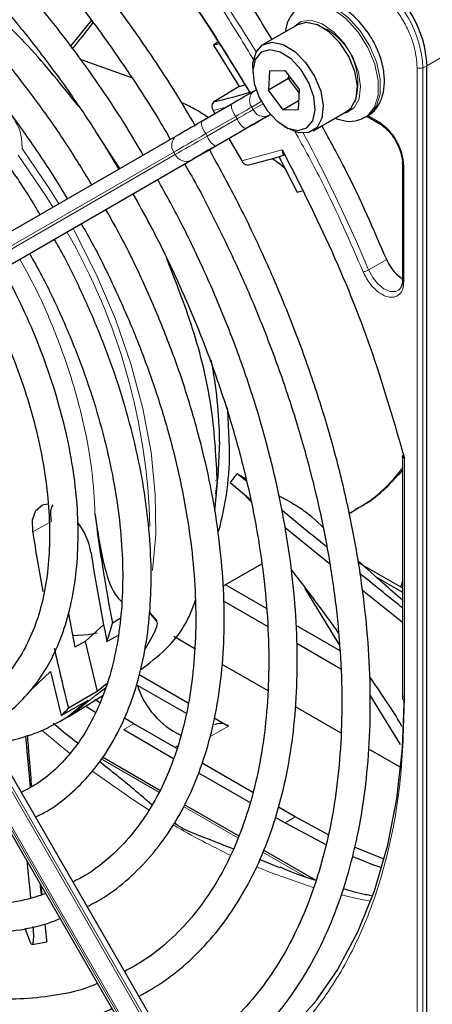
# Paper-space layout 'Blatt2' of a CAD drawing. Header units: millimetres. Extents: x 5 to 418, y 2 to 292.
# Tile 53 of 100: x 95.42 to 100.25, y 220.43 to 231.94. Entities that reach past the tile are written whole.
import ezdxf

# ---------------------------------------------------------------- set-up
doc = ezdxf.new("R2010")
doc.units = ezdxf.units.MM

psp = doc.layouts.new('Blatt2')

# ---------------------------------------------------------------- linework, layer by layer
at = {"color": 7, "linetype": 'Continuous', "lineweight": 25}
for p, q in [((96.261, 231.933), (96.01, 231.626)), ((98.669, 231.881), (98.268, 231.649)), ((98.773, 231.908), (98.669, 231.881)), ((97.743, 231.681), (97.689, 231.641)), ((97.758, 231.658), (97.689, 231.641)), ((97.689, 231.641), (97.99, 231.161)), ((96.734, 231.26), (96.132, 231.474)), ((98.148, 231.382), (98.148, 231.328)), ((98.342, 231.344), (98.331, 231.115)), ((98.342, 231.344), (98.523, 231.346)), ((98.523, 231.346), (98.695, 231.119)), ((100.185, 216.419), (100.185, 231.402)), ((98.567, 231.251), (98.331, 231.115)), ((98.567, 231.251), (98.568, 231.287)), ((98.567, 231.251), (98.591, 231.256)), ((98.693, 231.083), (98.567, 231.251)), ((97.99, 231.161), (97.698, 230.984)), ((97.99, 231.161), (98.058, 231.178)), ((98.166, 231.109), (98.185, 231.12)), ((98.502, 230.888), (98.331, 231.115)), ((98.684, 230.89), (98.695, 231.119)), ((98.689, 230.996), (98.502, 230.888)), ((97.545, 230.75), (97.895, 230.953)), ((98.502, 230.888), (98.684, 230.89)), ((97.684, 230.878), (97.704, 230.842)), ((98.852, 230.639), (99.252, 230.87)), ((99.465, 230.801), (99.489, 230.814)), ((99.482, 230.811), (99.625, 230.728)), ((97.716, 230.464), (98.067, 230.667)), ((98.513, 230.695), (98.56, 230.668)), ((93.258, 228.275), (97.255, 230.583)), ((96.593, 230.201), (96.306, 230.638)), ((97.868, 230.552), (98.018, 230.288)), ((93.449, 228), (97.445, 230.308)), ((98.451, 230.34), (98.665, 229.922)), ((99.899, 230.254), (99.899, 228.898)), ((98.665, 229.922), (98.727, 229.938)), ((99.898, 228.899), (99.897, 228.887)), ((99.897, 226.846), (99.897, 224.009)), ((97.965, 226.629), (98.069, 226.571)), ((98.076, 226.538), (97.965, 226.629)), ((97.703, 226.192), (97.733, 226.531)), ((97.882, 226.526), (98.12, 226.331)), ((98.125, 226.304), (98.018, 226.414)), ((97.5, 219.336), (93.504, 226.259)), ((99.274, 226.167), (99.385, 226.231)), ((93.204, 226.085), (97.2, 219.163)), ((98.967, 226.004), (98.82, 226.144)), ((98.526, 226.001), (99.045, 225.58)), ((99.38, 225.593), (99.897, 225.295)), ((97.798, 225.315), (98.252, 225.577)), ((99.587, 225.426), (99.897, 225.247)), ((99.897, 225.373), (99.878, 225.306)), ((98.307, 225.056), (97.828, 225.332)), ((99.161, 224.629), (98.761, 225.29)), ((99.43, 225.27), (99.897, 224.896)), ((97.466, 225.123), (97.475, 225.129)), ((97.807, 225.141), (98.323, 224.843)), ((96.938, 225.009), (97.019, 224.919)), ((95.992, 224.993), (96.066, 224.603)), ((96.596, 224.937), (96.506, 224.883)), ((97.021, 224.911), (96.938, 225.006)), ((96.187, 224.67), (96.406, 224.869)), ((99.168, 224.559), (98.656, 224.854)), ((96.187, 224.67), (96.066, 224.603)), ((96.187, 224.67), (96.326, 224.084)), ((96.441, 224.669), (96.576, 224.744)), ((97.223, 224.729), (97.47, 224.587)), ((98.661, 224.648), (99.176, 224.35)), ((97.787, 224.403), (98.322, 224.095)), ((96.818, 224.283), (97.391, 223.952)), ((96.31, 224.04), (96.424, 224.125)), ((96.439, 224.173), (96.326, 224.084)), ((96.796, 224.159), (97.368, 223.829)), ((95.907, 223.802), (96.222, 223.982)), ((96.326, 224.084), (95.991, 223.888)), ((95.994, 223.793), (96.395, 224.037)), ((96.365, 223.947), (96.298, 223.991)), ((99.876, 223.462), (99.519, 224.039)), ((96.193, 223.914), (96.307, 223.84)), ((98.645, 223.908), (99.178, 223.601)), ((95.892, 223.734), (95.962, 223.775)), ((95.962, 223.775), (95.994, 223.793)), ((96.757, 223.706), (96.647, 223.77)), ((97.696, 223.776), (97.865, 223.678)), ((95.892, 223.734), (95.841, 223.706)), ((96.639, 223.638), (97.222, 223.301)), ((97.259, 223.416), (96.757, 223.706)), ((95.549, 222.965), (95.492, 223.563)), ((96.1, 223.481), (96.082, 223.492)), ((97.268, 223.446), (97.237, 223.429)), ((99.502, 223.414), (99.875, 223.198)), ((97.061, 222.927), (96.388, 223.315)), ((98.15, 222.901), (97.554, 223.245)), ((97.514, 223.133), (98.115, 222.786)), ((97.982, 222.395), (97.35, 222.76)), ((98.642, 222.617), (98.448, 222.73)), ((98.411, 222.615), (98.525, 222.549)), ((99.033, 222.407), (98.642, 222.617)), ((98.525, 222.549), (99.011, 222.291)), ((98.887, 221.873), (98.274, 222.227)), ((98.463, 222.022), (98.227, 222.12)), ((95.684, 221.708), (95.674, 221.806)), ((95.722, 221.322), (95.719, 221.353)), ((95.54, 221.166), (95.484, 221.313)), ((95.565, 221.124), (95.737, 221.157))]:
    psp.add_line(p, q, dxfattribs=at)
at = {"color": 7, "linetype": 'Continuous', "lineweight": 18}
for p, q in [((100.185, 231.402), (100.499, 231.583)), ((100.071, 216.398), (100.071, 231.381)), ((100.138, 231.379), (100.185, 231.402)), ((100.138, 216.396), (100.138, 231.379)), ((97.836, 230.919), (97.684, 230.878)), ((98.246, 230.982), (98.135, 230.918)), ((98.135, 230.918), (98.152, 230.889)), ((98.152, 230.889), (98.263, 230.953)), ((97.948, 230.81), (97.598, 230.608)), ((97.614, 230.579), (97.965, 230.781)), ((97.965, 230.781), (97.948, 230.81)), ((98.352, 230.831), (98.333, 230.821)), ((99.493, 230.821), (99.615, 230.751)), ((98.062, 230.664), (97.711, 230.462)), ((97.598, 230.608), (97.614, 230.579)), ((98.018, 230.288), (98.492, 230.42)), ((97.224, 230.392), (93.227, 228.084)), ((93.244, 228.055), (97.241, 230.363)), ((97.241, 230.363), (97.224, 230.392)), ((97.422, 230.294), (93.425, 227.986)), ((99.913, 230.233), (99.913, 228.878)), ((99.502, 229.015), (99.714, 229.134)), ((99.922, 226.811), (99.922, 223.975)), ((97.711, 226.552), (97.733, 226.544)), ((93.425, 226.213), (97.422, 219.291)), ((97.445, 219.305), (93.449, 226.227)), ((93.227, 226.099), (97.224, 219.177)), ((97.241, 219.187), (93.244, 226.109)), ((95.789, 226.073), (95.573, 225.952)), ((95.562, 224.112), (95.78, 224.319)), ((96.757, 223.706), (96.639, 223.638)), ((97.865, 223.678), (97.647, 223.552)), ((95.687, 223.622), (96.006, 223.359)), ((96.374, 223.296), (97.049, 222.907)), ((97.338, 222.74), (97.973, 222.373)), ((98.642, 222.617), (98.525, 222.549)), ((98.264, 222.205), (98.77, 221.913))]:
    psp.add_line(p, q, dxfattribs=at)
at = {"color": 7, "linetype": 'Continuous', "lineweight": 18, "flags": 128}
for points in [[(98.718, 232.102), (98.809, 232.132), (98.946, 232.123), (99.095, 232.06), (99.244, 231.948), (99.38, 231.796), (99.493, 231.616), (99.574, 231.422), (99.616, 231.231), (99.615, 231.058), (99.572, 230.916), (99.49, 230.817), (99.462, 230.799)], [(99.489, 230.814), (99.514, 230.831), (99.596, 230.93), (99.639, 231.071), (99.639, 231.245), (99.598, 231.436), (99.517, 231.629), (99.404, 231.809), (99.268, 231.961), (99.119, 232.074), (98.97, 232.137), (98.832, 232.145), (98.739, 232.114)], [(99.206, 230.843), (99.238, 230.85), (99.332, 230.908), (99.391, 231.015), (99.408, 231.16), (99.383, 231.328), (99.316, 231.502), (99.216, 231.665), (99.093, 231.8), (98.958, 231.893), (98.826, 231.935), (98.71, 231.921), (98.622, 231.854)], [(98.135, 230.918), (98.118, 230.908), (98.098, 230.897), (98.077, 230.884), (98.053, 230.871), (98.029, 230.857), (98.003, 230.842), (97.976, 230.826), (97.948, 230.81)], [(97.965, 230.781), (97.993, 230.797), (98.02, 230.813), (98.045, 230.828), (98.07, 230.842), (98.093, 230.855), (98.115, 230.868), (98.134, 230.879), (98.152, 230.889)], [(97.598, 230.608), (97.542, 230.576), (97.489, 230.545), (97.437, 230.515), (97.387, 230.486), (97.341, 230.46), (97.298, 230.435), (97.259, 230.412), (97.224, 230.392)], [(97.241, 230.363), (97.276, 230.383), (97.315, 230.406), (97.358, 230.431), (97.404, 230.457), (97.453, 230.486), (97.505, 230.516), (97.559, 230.547), (97.614, 230.579)], [(95.878, 229.788), (95.77, 229.962), (95.449, 230.433)], [(95.403, 230.358), (95.717, 229.894), (95.808, 229.747)], [(96.974, 225.498), (97.012, 225.918), (97.007, 226.389), (96.957, 226.883), (96.861, 227.394), (96.722, 227.914), (96.541, 228.437), (96.32, 228.958), (96.062, 229.468), (96.045, 229.499)], [(99.853, 228.777), (99.816, 228.762), (99.752, 228.763), (99.681, 228.794), (99.612, 228.85), (99.55, 228.927), (99.502, 229.015)], [(96.222, 223.982), (95.971, 223.783), (95.892, 223.734)], [(95.994, 223.793), (96.058, 223.835), (96.31, 224.04)], [(96.278, 223.149), (96.734, 222.827), (96.935, 222.696)], [(98.194, 222.032), (98.342, 221.972), (98.867, 221.789)], [(99.182, 221.704), (99.386, 221.658), (99.525, 221.632)]]:
    psp.add_lwpolyline(points, dxfattribs=at)
at = {"color": 7, "linetype": 'Continuous', "lineweight": 25, "flags": 128}
for points in [[(99.252, 230.87), (99.3, 230.909), (99.358, 231.018), (99.372, 231.166), (99.342, 231.336), (99.271, 231.51), (99.166, 231.67), (99.038, 231.798), (98.903, 231.881), (98.773, 231.908)], [(98.148, 231.382), (98.15, 231.432), (98.186, 231.562), (98.263, 231.646), (98.373, 231.677)], [(98.347, 231.589), (98.246, 231.559), (98.176, 231.476), (98.148, 231.35), (98.164, 231.195), (98.221, 231.031), (98.314, 230.878), (98.431, 230.753), (98.558, 230.673), (98.679, 230.645), (98.78, 230.675), (98.849, 230.758), (98.878, 230.885), (98.862, 231.039), (98.805, 231.203), (98.712, 231.356), (98.595, 231.481), (98.468, 231.562), (98.347, 231.589)], [(98.373, 231.677), (98.502, 231.649), (98.638, 231.567), (98.765, 231.439), (98.87, 231.279), (98.942, 231.105), (98.972, 230.934), (98.957, 230.787), (98.9, 230.678), (98.805, 230.62), (98.684, 230.618), (98.56, 230.668)], [(97.895, 230.953), (97.935, 230.976), (97.974, 230.998), (98.012, 231.02), (98.048, 231.041), (98.081, 231.06), (98.113, 231.078), (98.141, 231.095), (98.166, 231.109)], [(98.333, 230.821), (98.308, 230.806), (98.279, 230.79), (98.248, 230.772), (98.214, 230.752), (98.179, 230.731), (98.141, 230.71), (98.102, 230.687), (98.062, 230.664)], [(98.067, 230.667), (98.11, 230.692), (98.151, 230.716), (98.192, 230.739), (98.23, 230.761), (98.266, 230.782), (98.299, 230.801), (98.329, 230.818), (98.356, 230.834)], [(97.255, 230.583), (97.282, 230.599), (97.312, 230.616), (97.346, 230.635), (97.382, 230.656), (97.42, 230.678), (97.46, 230.701), (97.502, 230.726), (97.545, 230.75)], [(97.711, 230.462), (97.668, 230.437), (97.627, 230.413), (97.587, 230.39), (97.548, 230.368), (97.512, 230.347), (97.479, 230.328), (97.449, 230.31), (97.422, 230.294)], [(97.445, 230.308), (97.471, 230.323), (97.499, 230.339), (97.53, 230.357), (97.564, 230.376), (97.599, 230.397), (97.637, 230.419), (97.676, 230.441), (97.716, 230.464)], [(97.876, 226.939), (97.856, 227.377), (97.853, 227.402)], [(97.759, 227.007), (97.738, 226.6), (97.71, 226.397)], [(95.573, 225.952), (95.571, 226.092), (95.61, 226.201), (95.687, 226.265), (95.754, 226.279)], [(97.019, 224.919), (97.019, 224.918), (97.02, 224.917), (97.02, 224.916), (97.02, 224.915), (97.02, 224.914), (97.02, 224.913), (97.021, 224.912), (97.021, 224.911)], [(96.327, 224.764), (96.22, 224.748), (96.044, 224.736)], [(99.917, 224.04), (99.895, 223.419), (99.829, 222.828), (99.719, 222.27), (99.567, 221.75), (99.372, 221.269), (99.138, 220.831), (98.864, 220.44), (98.552, 220.098), (98.206, 219.806)], [(99.682, 222.124), (99.666, 222.13), (99.344, 222.26)], [(99.316, 222.154), (99.548, 222.062), (99.654, 222.024)]]:
    psp.add_lwpolyline(points, dxfattribs=at)
at = {"color": 7, "linetype": 'Continuous', "lineweight": 18}
for centre, radius, start, end in [((82.527, 221.902), 18.402, 31.6747, 37.1862), ((99.219, 231.525), 1.281, 2.6055, 57.3945), ((98.867, 231.322), 1.272, 2.6055, 57.3945), ((98.654, 231.198), 0.724, 342.0982, 77.8963), ((100.106, 231.45), 0.0777, 242.8052, 294.3071), ((98.248, 230.998), 0.138, 126.3512, 215.1851), ((98.139, 230.962), 0.244, 182.2032, 218.6037), ((98.277, 230.947), 0.138, 204.8163, 293.6431), ((98.192, 230.87), 0.244, 201.4008, 237.7898), ((97.788, 230.76), 0.244, 182.2032, 218.6037), ((97.337, 230.472), 0.138, 126.3512, 215.1851), ((97.841, 230.668), 0.244, 201.4008, 237.7898), ((82.539, 221.88), 18.403, 22.8139, 28.326), ((97.366, 230.421), 0.138, 204.8163, 293.6431), ((89.667, 225.823), 7.28, 1.4856, 29.9612), ((98.556, 227.65), 1.644, 300.2902, 324.7213), ((99.938, 224.012), 0.0404, 184.4337, 246.8865), ((101.56, 229.912), 8.57, 239.5948, 244.6611)]:
    psp.add_arc(centre, radius, start, end, dxfattribs=at)
at = {"color": 7, "linetype": 'Continuous', "lineweight": 25}
for centre, radius, start, end in [((98.906, 231.344), 1.281, 2.6055, 57.3945), ((96.474, 236.522), 5.672, 282.4627, 286.9624), ((96.754, 236.028), 5.938, 283.2527, 287.311), ((92.623, 226.969), 5.136, 0.4223, 11.1611), ((94.416, 226.895), 3.461, 344.301, 0.7201), ((115.259, 228.534), 19.105, 187.1164, 191.0187), ((95.462, 225.571), 0.804, 9.9041, 37.4486), ((116.196, 229.09), 20.86, 188.6514, 190.5945), ((115.942, 228.709), 19.914, 188.6632, 191.704), ((93.644, 225.639), 2.96, 340.8859, 345.2002), ((94.923, 225.781), 2.305, 328.7672, 334.9752), ((118.207, 229.497), 22.913, 192.3659, 194.1682), ((118.623, 229.647), 23.456, 193.1298, 194.4307), ((96.296, 223.965), 0.536, 20.4168, 21.2065), ((97.725, 224.451), 0.974, 197.882, 244.4873), ((94.64, 225.12), 1.828, 313.8833, 317.6706), ((97.767, 223.541), 0.168, 54.5328, 114.1568)]:
    psp.add_arc(centre, radius, start, end, dxfattribs=at)
for points, knots in [([(97.471, 230.708), (97.401, 230.827), (97.211, 231.15), (96.874, 231.657), (96.464, 232.228), (96.033, 232.773), (95.584, 233.291), (95.118, 233.779), (94.64, 234.233), (94.151, 234.653), (93.653, 235.034), (93.151, 235.375), (92.645, 235.675), (92.139, 235.931), (91.636, 236.141), (91.139, 236.305), (90.649, 236.422), (90.171, 236.489), (89.707, 236.508), (89.259, 236.478), (88.831, 236.4), (88.427, 236.271), (88.11, 236.134), (87.939, 236.024), (87.885, 235.989)], [0, 0, 0, 0, 0.027836, 0.075404, 0.122977, 0.170555, 0.218143, 0.265742, 0.313355, 0.360985, 0.408634, 0.456301, 0.503986, 0.551687, 0.599395, 0.647094, 0.694763, 0.742373, 0.789887, 0.837268, 0.884487, 0.931535, 0.978434, 1, 1, 1, 1]), ([(88.052, 235.701), (88.099, 235.732), (88.257, 235.835), (88.553, 235.962), (88.936, 236.082), (89.342, 236.152), (89.768, 236.175), (90.21, 236.15), (90.667, 236.078), (91.135, 235.959), (91.612, 235.793), (92.096, 235.582), (92.584, 235.327), (93.073, 235.029), (93.56, 234.689), (94.043, 234.31), (94.518, 233.893), (94.983, 233.441), (95.436, 232.957), (95.873, 232.443), (96.292, 231.902), (96.689, 231.336), (96.987, 230.881), (97.143, 230.611), (97.182, 230.541)], [0, 0, 0, 0, 0.02099, 0.069851, 0.118688, 0.167389, 0.215899, 0.264215, 0.312366, 0.360395, 0.408346, 0.456251, 0.504137, 0.552018, 0.599903, 0.6478, 0.695711, 0.743637, 0.791578, 0.839533, 0.887498, 0.935471, 0.983451, 1, 1, 1, 1]), ([(96.867, 230.359), (96.794, 230.482), (96.609, 230.794), (96.283, 231.277), (95.896, 231.804), (95.487, 232.306), (95.061, 232.78), (94.62, 233.222), (94.166, 233.629), (93.704, 234), (93.235, 234.332), (92.762, 234.623), (92.289, 234.87), (91.818, 235.072), (91.351, 235.227), (90.893, 235.335), (90.446, 235.393), (90.013, 235.403), (89.598, 235.364), (89.202, 235.277), (88.833, 235.137), (88.594, 235.025), (88.487, 234.949), (88.487, 234.948)], [0, 0, 0, 0, 0.032875, 0.083822, 0.134775, 0.185738, 0.236713, 0.287705, 0.338718, 0.389753, 0.440814, 0.491899, 0.543005, 0.594125, 0.645237, 0.696311, 0.747305, 0.798171, 0.848856, 0.899324, 0.949573, 0.99965, 1, 1, 1, 1]), ([(88.656, 234.654), (88.713, 234.69), (88.872, 234.793), (89.163, 234.912), (89.525, 235.012), (89.909, 235.064), (90.311, 235.068), (90.729, 235.024), (91.16, 234.933), (91.601, 234.796), (92.049, 234.613), (92.503, 234.385), (92.958, 234.114), (93.412, 233.802), (93.862, 233.45), (94.305, 233.06), (94.737, 232.635), (95.156, 232.179), (95.559, 231.693), (95.943, 231.18), (96.286, 230.68), (96.488, 230.344), (96.579, 230.193)], [0, 0, 0, 0, 0.02882, 0.081368, 0.133858, 0.186143, 0.238166, 0.289941, 0.341521, 0.392971, 0.444344, 0.49568, 0.547008, 0.598338, 0.649681, 0.701044, 0.752426, 0.803828, 0.855246, 0.906678, 0.95812, 1, 1, 1, 1]), ([(95.509, 234.469), (95.754, 234.217), (96.244, 233.71), (96.934, 232.86), (97.568, 231.986), (97.94, 231.374), (98.118, 231.081)], [0, 0, 0, 0, 0.254266, 0.510024, 0.765782, 1, 1, 1, 1]), ([(95.526, 234.441), (95.765, 234.195), (96.242, 233.702), (96.914, 232.878), (97.549, 232.007), (97.928, 231.389), (98.118, 231.08)], [0, 0, 0, 0, 0.25, 0.5, 0.75, 1, 1, 1, 1]), ([(96.264, 230.011), (96.173, 230.16), (95.976, 230.485), (95.644, 230.96), (95.276, 231.438), (94.889, 231.889), (94.486, 232.309), (94.07, 232.696), (93.644, 233.047), (93.21, 233.359), (92.773, 233.63), (92.334, 233.858), (91.897, 234.04), (91.466, 234.175), (91.044, 234.262), (90.633, 234.301), (90.238, 234.289), (89.861, 234.23), (89.509, 234.118), (89.252, 234.006), (89.123, 233.917), (89.093, 233.897)], [0, 0, 0, 0, 0.047335, 0.102503, 0.157679, 0.212871, 0.268083, 0.323322, 0.378591, 0.433894, 0.489232, 0.544601, 0.599988, 0.65536, 0.710671, 0.765857, 0.820841, 0.875554, 0.929964, 0.984107, 1, 1, 1, 1]), ([(89.259, 233.61), (89.34, 233.658), (89.516, 233.764), (89.82, 233.873), (90.161, 233.945), (90.523, 233.969), (90.902, 233.945), (91.295, 233.874), (91.699, 233.756), (92.111, 233.593), (92.528, 233.385), (92.947, 233.133), (93.365, 232.84), (93.778, 232.508), (94.183, 232.139), (94.576, 231.737), (94.956, 231.303), (95.319, 230.842), (95.658, 230.355), (95.878, 230.02), (95.976, 229.846), (95.977, 229.845)], [0, 0, 0, 0, 0.047732, 0.104951, 0.162001, 0.218715, 0.275061, 0.331102, 0.386935, 0.442647, 0.498302, 0.553942, 0.609585, 0.665249, 0.720938, 0.776655, 0.832397, 0.88816, 0.943939, 0.999729, 1, 1, 1, 1]), ([(95.659, 229.661), (95.634, 229.704), (95.517, 229.907), (95.281, 230.256), (94.954, 230.7), (94.605, 231.117), (94.24, 231.505), (93.861, 231.86), (93.472, 232.179), (93.075, 232.459), (92.675, 232.697), (92.274, 232.892), (91.877, 233.04), (91.486, 233.141), (91.105, 233.192), (90.739, 233.194), (90.39, 233.147), (90.065, 233.048), (89.834, 232.948), (89.72, 232.867), (89.698, 232.851)], [0, 0, 0, 0, 0.015977, 0.076619, 0.137271, 0.197942, 0.258641, 0.319377, 0.380158, 0.440989, 0.501871, 0.562796, 0.623736, 0.68463, 0.74539, 0.805902, 0.866048, 0.925763, 0.985086, 1, 1, 1, 1]), ([(98.373, 231.71), (98.272, 231.876), (97.969, 232.376), (97.625, 232.839), (97.396, 233.148)], [0, 0, 0, 0, 0.333109, 1, 1, 1, 1]), ([(96.112, 230.924), (95.919, 231.166), (95.524, 231.663), (94.855, 232.268), (94.28, 232.688), (93.943, 232.834), (93.838, 232.879)], [0, 0, 0, 0, 0.27983, 0.573837, 0.867844, 1, 1, 1, 1]), ([(99.484, 230.817), (99.496, 230.822), (99.548, 230.845), (99.616, 230.928), (99.674, 231.055), (99.694, 231.208), (99.677, 231.382), (99.621, 231.566), (99.531, 231.745), (99.412, 231.905), (99.272, 232.037), (99.122, 232.126), (98.975, 232.165), (98.843, 232.163), (98.771, 232.126), (98.739, 232.11)], [0, 0, 0, 0, 0.020926, 0.097604, 0.173528, 0.254016, 0.339975, 0.427864, 0.515563, 0.603442, 0.692189, 0.782724, 0.863809, 0.939448, 1, 1, 1, 1]), ([(98.721, 232.099), (98.712, 232.095), (98.661, 232.075), (98.595, 231.994), (98.541, 231.895), (98.532, 231.824), (98.529, 231.8)], [0, 0, 0, 0, 0.077899, 0.451637, 0.81994, 1, 1, 1, 1]), ([(96.039, 231.601), (96.072, 231.641), (96.154, 231.742), (96.234, 231.844), (96.282, 231.906)], [0, 0, 0, 0, 0.402502, 1, 1, 1, 1]), ([(97.624, 230.796), (97.58, 230.826), (97.483, 230.892), (97.373, 230.944), (97.314, 230.972)], [0, 0, 0, 0, 0.462677, 1, 1, 1, 1]), ([(97.698, 230.984), (97.691, 230.979), (97.678, 230.967), (97.668, 230.939), (97.67, 230.907), (97.679, 230.887), (97.684, 230.878)], [0, 0, 0, 0, 0.243701, 0.495029, 0.749466, 1, 1, 1, 1]), ([(99.108, 230.787), (99.153, 230.774), (99.243, 230.746), (99.366, 230.753), (99.432, 230.788), (99.458, 230.803)], [0, 0, 0, 0, 0.3758341, 0.7484767, 1, 1, 1, 1]), ([(99.714, 229.134), (99.561, 229.487), (99.331, 230.017), (99.05, 230.529), (98.956, 230.699)], [0, 0, 0, 0, 0.666792, 1, 1, 1, 1]), ([(99.625, 230.728), (99.628, 230.727), (99.635, 230.724), (99.644, 230.728), (99.648, 230.729)], [0, 0, 0, 0, 0.482292, 1, 1, 1, 1]), ([(99.628, 230.726), (99.645, 230.715), (99.679, 230.693), (99.735, 230.64), (99.783, 230.582), (99.809, 230.538), (99.818, 230.523)], [0, 0, 0, 0, 0.244302, 0.500853, 0.825035, 1, 1, 1, 1]), ([(97.421, 219.473), (97.44, 219.482), (97.584, 219.551), (97.829, 219.724), (98.152, 219.994), (98.441, 220.31), (98.7, 220.666), (98.926, 221.062), (99.117, 221.495), (99.273, 221.963), (99.393, 222.464), (99.475, 222.994), (99.52, 223.551), (99.527, 224.13), (99.496, 224.73), (99.427, 225.346), (99.322, 225.976), (99.18, 226.615), (99.003, 227.26), (98.791, 227.908), (98.546, 228.556), (98.269, 229.199), (97.969, 229.823), (97.748, 230.225), (97.64, 230.421)], [0, 0, 0, 0, 0.007022, 0.053817, 0.1006, 0.147436, 0.194392, 0.241503, 0.288773, 0.336184, 0.383702, 0.431293, 0.478928, 0.526583, 0.57424, 0.62189, 0.669527, 0.71715, 0.764759, 0.812355, 0.859941, 0.907518, 0.955089, 1, 1, 1, 1]), ([(98.492, 230.42), (98.692, 230.026), (99.091, 229.237), (99.572, 228.021), (99.805, 227.215), (99.922, 226.811)], [0, 0, 0, 0, 0.333212, 0.666777, 1, 1, 1, 1]), ([(98.492, 230.42), (98.492, 230.41), (98.492, 230.394), (98.498, 230.375), (98.507, 230.363), (98.516, 230.361), (98.52, 230.36)], [0, 0, 0, 0, 0.336126, 0.560864, 0.79606, 1, 1, 1, 1]), ([(99.818, 230.523), (99.839, 230.481), (99.869, 230.422), (99.891, 230.337), (99.9, 230.285), (99.898, 230.255), (99.897, 230.246)], [0, 0, 0, 0, 0.440805, 0.61396, 0.88685, 1, 1, 1, 1]), ([(98.522, 230.202), (98.48, 230.237), (98.433, 230.276), (98.375, 230.313), (98.369, 230.317)], [0, 0, 0, 0, 0.887552, 1, 1, 1, 1]), ([(97.35, 230.253), (97.371, 230.218), (97.509, 229.982), (97.739, 229.532), (98.036, 228.907), (98.3, 228.274), (98.532, 227.639), (98.731, 227.004), (98.896, 226.374), (99.025, 225.752), (99.118, 225.142), (99.175, 224.547), (99.195, 223.971), (99.178, 223.418), (99.125, 222.889), (99.036, 222.389), (98.912, 221.92), (98.753, 221.485), (98.561, 221.085), (98.337, 220.724), (98.081, 220.401), (97.794, 220.122), (97.519, 219.907), (97.328, 219.805), (97.253, 219.764)], [0, 0, 0, 0, 0.008469, 0.056451, 0.10443, 0.152403, 0.200367, 0.248319, 0.296256, 0.344176, 0.392077, 0.439959, 0.487821, 0.535666, 0.5835, 0.631333, 0.679178, 0.72706, 0.775013, 0.82308, 0.871307, 0.919731, 0.968362, 1, 1, 1, 1]), ([(98.018, 230.288), (98.024, 230.279), (98.036, 230.261), (98.062, 230.244), (98.091, 230.238), (98.107, 230.245), (98.115, 230.248)], [0, 0, 0, 0, 0.2504937, 0.503104, 0.7541152, 1, 1, 1, 1]), ([(99.899, 230.254), (99.9, 230.257), (99.9, 230.264), (99.908, 230.27), (99.912, 230.273)], [0, 0, 0, 0, 0.482335, 1, 1, 1, 1]), ([(96.817, 220.52), (96.914, 220.575), (97.124, 220.694), (97.414, 220.932), (97.691, 221.22), (97.936, 221.55), (98.148, 221.92), (98.326, 222.327), (98.468, 222.768), (98.574, 223.242), (98.642, 223.744), (98.672, 224.273), (98.665, 224.823), (98.62, 225.391), (98.537, 225.975), (98.418, 226.569), (98.263, 227.171), (98.073, 227.777), (97.85, 228.382), (97.593, 228.983), (97.323, 229.549), (97.126, 229.907), (97.035, 230.071)], [0, 0, 0, 0, 0.042839, 0.092827, 0.142855, 0.193022, 0.243385, 0.293956, 0.34471, 0.395602, 0.446585, 0.497618, 0.548672, 0.599723, 0.650761, 0.701782, 0.752784, 0.803769, 0.85474, 0.905699, 0.956649, 1, 1, 1, 1]), ([(96.745, 229.904), (96.816, 229.777), (96.993, 229.461), (97.245, 228.943), (97.501, 228.355), (97.725, 227.763), (97.916, 227.171), (98.072, 226.583), (98.194, 226.003), (98.279, 225.436), (98.328, 224.884), (98.34, 224.351), (98.316, 223.842), (98.255, 223.359), (98.159, 222.905), (98.028, 222.484), (97.864, 222.097), (97.666, 221.748), (97.438, 221.437), (97.178, 221.168), (96.916, 220.956), (96.729, 220.854), (96.649, 220.81)], [0, 0, 0, 0, 0.034582, 0.08603, 0.137472, 0.188902, 0.240318, 0.291715, 0.343089, 0.394438, 0.445761, 0.497058, 0.548333, 0.599597, 0.650862, 0.702153, 0.753511, 0.80499, 0.856655, 0.908569, 0.96076, 1, 1, 1, 1]), ([(96.211, 221.569), (96.277, 221.604), (96.451, 221.694), (96.7, 221.892), (96.961, 222.155), (97.189, 222.46), (97.384, 222.804), (97.544, 223.185), (97.669, 223.601), (97.757, 224.048), (97.807, 224.523), (97.819, 225.021), (97.793, 225.54), (97.73, 226.076), (97.63, 226.623), (97.493, 227.179), (97.322, 227.739), (97.116, 228.299), (96.878, 228.855), (96.649, 229.331), (96.489, 229.615), (96.429, 229.721)], [0, 0, 0, 0, 0.033446, 0.087411, 0.141399, 0.195552, 0.249964, 0.304656, 0.359593, 0.414709, 0.469936, 0.525219, 0.580517, 0.635803, 0.691067, 0.746307, 0.801523, 0.856719, 0.911899, 0.967067, 1, 1, 1, 1]), ([(96.14, 229.554), (96.184, 229.479), (96.326, 229.23), (96.538, 228.794), (96.776, 228.252), (96.98, 227.706), (97.152, 227.162), (97.289, 226.621), (97.39, 226.091), (97.456, 225.573), (97.485, 225.073), (97.477, 224.595), (97.433, 224.142), (97.354, 223.718), (97.24, 223.325), (97.092, 222.967), (96.912, 222.646), (96.701, 222.363), (96.458, 222.124), (96.239, 221.954), (96.092, 221.881), (96.044, 221.858)], [0, 0, 0, 0, 0.024429, 0.080222, 0.136006, 0.191775, 0.247522, 0.303242, 0.358931, 0.414583, 0.470198, 0.525779, 0.581336, 0.636887, 0.69246, 0.748108, 0.803911, 0.859965, 0.916367, 0.973159, 1, 1, 1, 1]), ([(95.607, 222.616), (95.652, 222.638), (95.796, 222.708), (96.012, 222.876), (96.252, 223.114), (96.458, 223.396), (96.632, 223.716), (96.77, 224.072), (96.872, 224.462), (96.937, 224.882), (96.964, 225.328), (96.953, 225.796), (96.904, 226.281), (96.818, 226.779), (96.696, 227.285), (96.538, 227.796), (96.347, 228.307), (96.122, 228.811), (95.946, 229.168), (95.839, 229.351), (95.826, 229.373)], [0, 0, 0, 0, 0.0268366, 0.0859141, 0.1449946, 0.2042876, 0.2639442, 0.3239977, 0.3843874, 0.4450095, 0.5057625, 0.566569, 0.6273717, 0.6881474, 0.7488888, 0.8095963, 0.8702747, 0.9309311, 0.9915736, 1, 1, 1, 1]), ([(95.536, 229.205), (95.584, 229.119), (95.722, 228.875), (95.917, 228.461), (96.122, 227.968), (96.293, 227.473), (96.43, 226.981), (96.533, 226.497), (96.599, 226.025), (96.63, 225.571), (96.623, 225.137), (96.581, 224.73), (96.504, 224.352), (96.392, 224.006), (96.248, 223.696), (96.073, 223.424), (95.866, 223.193), (95.656, 223.016), (95.504, 222.937), (95.44, 222.904)], [0, 0, 0, 0, 0.033602, 0.09506, 0.156501, 0.217917, 0.279296, 0.340631, 0.401915, 0.463142, 0.524317, 0.585455, 0.646584, 0.707751, 0.769051, 0.830622, 0.892629, 0.955206, 1, 1, 1, 1]), ([(97.733, 226.531), (97.72, 226.81), (97.692, 227.366), (97.489, 228.258), (97.258, 228.848), (97.145, 229.137)], [0, 0, 0, 0, 0.33835, 0.6767, 1, 1, 1, 1]), ([(99.714, 229.134), (99.728, 229.105), (99.756, 229.047), (99.816, 228.974), (99.873, 228.925), (99.906, 228.912), (99.918, 228.908)], [0, 0, 0, 0, 0.285714, 0.571429, 0.857143, 1, 1, 1, 1]), ([(95.002, 223.663), (95.037, 223.679), (95.162, 223.736), (95.351, 223.883), (95.564, 224.1), (95.743, 224.359), (95.889, 224.656), (95.999, 224.988), (96.072, 225.352), (96.107, 225.744), (96.105, 226.159), (96.064, 226.591), (95.985, 227.037), (95.87, 227.49), (95.721, 227.947), (95.537, 228.4), (95.369, 228.761), (95.254, 228.964), (95.22, 229.023)], [0, 0, 0, 0, 0.025432, 0.09144, 0.157422, 0.22372, 0.290583, 0.358045, 0.425981, 0.494211, 0.562575, 0.63096, 0.699308, 0.767604, 0.835849, 0.904052, 0.972225, 1, 1, 1, 1]), ([(94.933, 228.857), (94.943, 228.841), (95.033, 228.687), (95.178, 228.382), (95.365, 227.947), (95.516, 227.508), (95.635, 227.074), (95.718, 226.648), (95.765, 226.236), (95.776, 225.844), (95.752, 225.476), (95.692, 225.136), (95.598, 224.829), (95.471, 224.557), (95.315, 224.323), (95.128, 224.131), (94.967, 224.007), (94.861, 223.962), (94.836, 223.951)], [0, 0, 0, 0, 0.0079873, 0.0772711, 0.1465325, 0.2157534, 0.2849163, 0.3540048, 0.4230063, 0.4919164, 0.5607476, 0.6295436, 0.6983637, 0.7673569, 0.8367647, 0.9068973, 0.9779929, 1, 1, 1, 1]), ([(99.897, 228.887), (99.897, 228.878), (99.897, 228.85), (99.884, 228.815), (99.869, 228.787), (99.855, 228.782), (99.851, 228.78)], [0, 0, 0, 0, 0.1586956, 0.4853977, 0.8396119, 1, 1, 1, 1]), ([(99.899, 228.898), (99.9, 228.902), (99.9, 228.909), (99.908, 228.914), (99.912, 228.917)], [0, 0, 0, 0, 0.4823411, 1, 1, 1, 1]), ([(99.922, 226.811), (99.916, 226.814), (99.906, 226.819), (99.898, 226.828), (99.898, 226.834), (99.898, 226.837)], [0, 0, 0, 0, 0.429004, 0.7360602, 1, 1, 1, 1]), ([(97.882, 226.526), (97.892, 226.539), (97.92, 226.573), (97.948, 226.607), (97.965, 226.629)], [0, 0, 0, 0, 0.3722544, 1, 1, 1, 1]), ([(99.354, 226.219), (99.376, 226.229), (99.491, 226.284), (99.679, 226.43), (99.824, 226.588), (99.897, 226.668)], [0, 0, 0, 0, 0.0999402, 0.5435174, 1, 1, 1, 1]), ([(98.451, 226.375), (98.485, 226.357), (98.554, 226.32), (98.645, 226.266), (98.725, 226.215), (98.792, 226.167), (98.821, 226.14), (98.834, 226.127)], [0, 0, 0, 0, 0.202793, 0.411125, 0.620498, 0.830278, 1, 1, 1, 1]), ([(95.807, 226.266), (95.801, 226.253), (95.774, 226.205), (95.783, 226.129), (95.789, 226.073)], [0, 0, 0, 0, 0.254525, 1, 1, 1, 1]), ([(96.301, 226.167), (96.332, 225.951), (96.381, 225.606), (96.503, 225.249), (96.598, 225.148), (96.616, 225.129)], [0, 0, 0, 0, 0.575964, 0.9206915, 1, 1, 1, 1]), ([(99.015, 225.773), (98.927, 225.844), (98.75, 225.986), (98.574, 226.131), (98.486, 226.203)], [0, 0, 0, 0, 0.499706, 1, 1, 1, 1]), ([(95.723, 221.721), (95.67, 221.702), (95.51, 221.644), (95.219, 221.599), (94.854, 221.582), (94.472, 221.616), (94.077, 221.697), (93.671, 221.824), (93.265, 221.993), (92.977, 222.142), (92.754, 222.27), (92.524, 222.409), (92.172, 222.648), (91.758, 222.972), (91.351, 223.334), (90.955, 223.73), (90.572, 224.158), (90.206, 224.614), (89.861, 225.096), (89.618, 225.462), (89.498, 225.671), (89.478, 225.707)], [0, 0, 0, 0, 0.031219, 0.093709, 0.155812, 0.217519, 0.278913, 0.340099, 0.401169, 0.458925, 0.466609, 0.498605, 0.559596, 0.620625, 0.681681, 0.742768, 0.803883, 0.865022, 0.92618, 0.987351, 1, 1, 1, 1]), ([(99.897, 225.152), (99.825, 225.215), (99.653, 225.364), (99.478, 225.524), (99.376, 225.617)], [0, 0, 0, 0, 0.422249, 1, 1, 1, 1]), ([(89.19, 225.541), (89.233, 225.468), (89.378, 225.218), (89.653, 224.809), (90.011, 224.32), (90.39, 223.858), (90.787, 223.424), (91.197, 223.021), (91.619, 222.654), (92.05, 222.325), (92.393, 222.097), (92.668, 221.934), (92.943, 221.782), (93.312, 221.607), (93.747, 221.445), (94.175, 221.331), (94.592, 221.265), (94.997, 221.249), (95.383, 221.284), (95.683, 221.343), (95.845, 221.408), (95.893, 221.427)], [0, 0, 0, 0, 0.024893, 0.084681, 0.144477, 0.204286, 0.264115, 0.32397, 0.383856, 0.443777, 0.503736, 0.525177, 0.556785, 0.616785, 0.676812, 0.736803, 0.796699, 0.856424, 0.915894, 0.975048, 1, 1, 1, 1]), ([(98.598, 225.507), (98.732, 225.332), (98.921, 225.086), (99.097, 224.839), (99.148, 224.767)], [0, 0, 0, 0, 0.711392, 1, 1, 1, 1]), ([(96.331, 220.668), (96.297, 220.653), (96.149, 220.591), (95.864, 220.529), (95.478, 220.482), (95.073, 220.487), (94.652, 220.539), (94.22, 220.637), (93.777, 220.782), (93.335, 220.97), (93.012, 221.136), (92.759, 221.28), (92.499, 221.436), (92.117, 221.694), (91.666, 222.039), (91.222, 222.423), (90.788, 222.842), (90.366, 223.293), (89.96, 223.775), (89.572, 224.283), (89.206, 224.81), (88.983, 225.176), (88.872, 225.357)], [0, 0, 0, 0, 0.017316, 0.0739805, 0.1304073, 0.1865483, 0.2424292, 0.298112, 0.353664, 0.4091419, 0.4616336, 0.4723224, 0.5014128, 0.5568374, 0.6122896, 0.6677616, 0.7232552, 0.7787698, 0.834303, 0.8898515, 0.9454116, 1, 1, 1, 1]), ([(99.897, 225.062), (99.892, 225.066), (99.726, 225.198), (99.562, 225.332), (99.403, 225.461)], [0, 0, 0, 0, 0.035647, 1, 1, 1, 1]), ([(88.585, 225.192), (88.609, 225.149), (88.743, 224.916), (89.011, 224.506), (89.389, 223.968), (89.79, 223.455), (90.209, 222.969), (90.644, 222.514), (91.092, 222.091), (91.551, 221.704), (92.017, 221.355), (92.383, 221.116), (92.675, 220.943), (92.967, 220.782), (93.365, 220.589), (93.835, 220.407), (94.298, 220.272), (94.752, 220.185), (95.193, 220.147), (95.619, 220.158), (96.025, 220.221), (96.319, 220.294), (96.47, 220.361), (96.5, 220.375)], [0, 0, 0, 0, 0.011961, 0.066529, 0.121102, 0.175682, 0.230275, 0.284884, 0.339513, 0.394165, 0.448844, 0.503549, 0.521416, 0.550246, 0.604978, 0.659732, 0.714464, 0.769138, 0.823706, 0.878111, 0.932303, 0.986256, 1, 1, 1, 1]), ([(96.831, 224.334), (96.934, 224.412), (97.189, 224.606), (97.399, 224.9), (97.47, 225.135), (97.474, 225.149)], [0, 0, 0, 0, 0.386238, 0.962194, 1, 1, 1, 1]), ([(96.938, 219.618), (96.88, 219.594), (96.701, 219.518), (96.374, 219.44), (95.962, 219.385), (95.53, 219.379), (95.082, 219.421), (94.621, 219.51), (94.15, 219.645), (93.67, 219.827), (93.222, 220.036), (92.849, 220.239), (92.476, 220.463), (92.065, 220.737), (91.581, 221.102), (91.102, 221.506), (90.633, 221.946), (90.176, 222.419), (89.733, 222.923), (89.307, 223.454), (88.902, 224.012), (88.554, 224.53), (88.353, 224.87), (88.27, 225.01)], [0, 0, 0, 0, 0.024649, 0.076789, 0.128757, 0.180513, 0.232071, 0.283468, 0.334752, 0.385965, 0.437141, 0.476365, 0.503222, 0.554373, 0.605545, 0.656731, 0.707934, 0.759153, 0.810386, 0.861633, 0.912889, 0.964152, 1, 1, 1, 1]), ([(97.011, 224.806), (97.022, 224.833), (97.039, 224.877), (97.026, 224.901), (97.021, 224.911)], [0, 0, 0, 0, 0.602422, 1, 1, 1, 1]), ([(87.982, 224.843), (88.027, 224.764), (88.191, 224.481), (88.499, 224.011), (88.904, 223.435), (89.332, 222.885), (89.778, 222.361), (90.24, 221.868), (90.716, 221.406), (91.203, 220.979), (91.699, 220.59), (92.18, 220.255), (92.584, 220.007), (92.989, 219.782), (93.415, 219.574), (93.917, 219.373), (94.413, 219.218), (94.9, 219.112), (95.376, 219.054), (95.837, 219.045), (96.281, 219.084), (96.703, 219.177), (96.979, 219.258), (97.107, 219.32), (97.109, 219.321)], [0, 0, 0, 0, 0.0194304, 0.0699358, 0.1204444, 0.1709591, 0.2214829, 0.2720186, 0.3225689, 0.3731362, 0.4237225, 0.4743289, 0.518625, 0.5452945, 0.5959312, 0.6465848, 0.697225, 0.7478274, 0.7983596, 0.8487824, 0.8990567, 0.9491547, 0.9990729, 1, 1, 1, 1]), ([(99.514, 224.252), (99.646, 224.062), (99.78, 223.869), (99.89, 223.679), (99.891, 223.677)], [0, 0, 0, 0, 0.988561, 1, 1, 1, 1]), ([(95.108, 223.479), (95.12, 223.48), (95.238, 223.488), (95.451, 223.544), (95.684, 223.62), (95.804, 223.691), (95.835, 223.709)], [0, 0, 0, 0, 0.045503, 0.449675, 0.859451, 1, 1, 1, 1]), ([(96.098, 223.479), (96.013, 223.546), (95.917, 223.62), (95.824, 223.705), (95.814, 223.714)], [0, 0, 0, 0, 0.894268, 1, 1, 1, 1]), ([(95.563, 222.972), (95.562, 222.979), (95.551, 223.096), (95.535, 223.29), (95.519, 223.493), (95.513, 223.571)], [0, 0, 0, 0, 0.033256, 0.627791, 1, 1, 1, 1]), ([(96.966, 222.758), (96.898, 222.817), (96.7, 222.988), (96.491, 223.155), (96.352, 223.265)], [0, 0, 0, 0, 0.340028, 1, 1, 1, 1]), ([(97.918, 222.243), (97.776, 222.298), (97.562, 222.382), (97.32, 222.479), (97.248, 222.533), (97.229, 222.547)], [0, 0, 0, 0, 0.592532, 0.891609, 1, 1, 1, 1]), ([(95.504, 222.1), (95.505, 222.099), (95.508, 222.071), (95.513, 222.016), (95.521, 221.936), (95.529, 221.858), (95.537, 221.783), (95.543, 221.718), (95.547, 221.679), (95.548, 221.664)], [0, 0, 0, 0, 0.0038998, 0.1780705, 0.3532187, 0.5286406, 0.7071701, 0.8859391, 1, 1, 1, 1]), ([(98.887, 221.873), (98.787, 221.904), (98.648, 221.948), (98.506, 222.011), (98.466, 222.029)], [0, 0, 0, 0, 0.719034, 1, 1, 1, 1]), ([(95.676, 221.705), (95.676, 221.709), (95.672, 221.747), (95.667, 221.788), (95.663, 221.825)], [0, 0, 0, 0, 0.102335, 1, 1, 1, 1]), ([(99.535, 221.695), (99.513, 221.699), (99.405, 221.717), (99.292, 221.751), (99.203, 221.777)], [0, 0, 0, 0, 0.210539, 1, 1, 1, 1]), ([(95.576, 221.334), (95.576, 221.331), (95.578, 221.313), (95.579, 221.283), (95.581, 221.243), (95.581, 221.206), (95.58, 221.171), (95.575, 221.133), (95.565, 221.115), (95.55, 221.138), (95.542, 221.16), (95.54, 221.166)], [0, 0, 0, 0, 0.019671, 0.125399, 0.23167, 0.338179, 0.461111, 0.584822, 0.833053, 0.95426, 1, 1, 1, 1]), ([(95.737, 221.158), (95.737, 221.158), (95.738, 221.157), (95.738, 221.164), (95.738, 221.182), (95.735, 221.215), (95.73, 221.257), (95.726, 221.289), (95.723, 221.313), (95.722, 221.322)], [0, 0, 0, 0, 0.072025, 0.158343, 0.301356, 0.590939, 0.737038, 0.900148, 1, 1, 1, 1])]:
    psp.add_open_spline(points, degree=3, knots=knots, dxfattribs=at)
at = {"color": 7, "linetype": 'Continuous', "lineweight": 18}
for points, knots in [([(98.163, 231.461), (98.044, 231.658), (97.725, 232.186), (97.362, 232.675), (97.135, 232.982)], [0, 0, 0, 0, 0.373578, 1, 1, 1, 1]), ([(100.071, 231.381), (100.063, 231.465), (100.052, 231.595), (99.983, 231.782), (99.912, 231.925), (99.824, 232.058), (99.696, 232.211), (99.59, 232.286), (99.52, 232.334)], [0, 0, 0, 0, 0.239457, 0.368361, 0.5, 0.631639, 0.760543, 1, 1, 1, 1]), ([(95.449, 230.433), (95.447, 230.503), (95.443, 230.644), (95.358, 230.772), (95.316, 230.836)], [0, 0, 0, 0, 0.5003194, 1, 1, 1, 1]), ([(99.615, 230.751), (99.654, 230.723), (99.732, 230.668), (99.831, 230.531), (99.9, 230.377), (99.909, 230.281), (99.913, 230.233)], [0, 0, 0, 0, 0.25, 0.5, 0.75, 1, 1, 1, 1]), ([(99.615, 230.751), (99.615, 230.746), (99.616, 230.737), (99.621, 230.729), (99.625, 230.728), (99.625, 230.728)], [0, 0, 0, 0, 0.483463, 0.966926, 1, 1, 1, 1]), ([(99.439, 228.991), (99.287, 229.341), (99.044, 229.9), (98.747, 230.44), (98.635, 230.642)], [0, 0, 0, 0, 0.626243, 1, 1, 1, 1]), ([(99.913, 230.233), (99.91, 230.236), (99.902, 230.242), (99.898, 230.25), (99.899, 230.254), (99.899, 230.254)], [0, 0, 0, 0, 0.483498, 0.967002, 1, 1, 1, 1]), ([(96.301, 226.167), (96.293, 226.331), (96.275, 226.663), (96.18, 227.194), (96.034, 227.746), (95.832, 228.306), (95.626, 228.776), (95.474, 229.047), (95.422, 229.139)], [0, 0, 0, 0, 0.174789, 0.354085, 0.536518, 0.720561, 0.904604, 1, 1, 1, 1]), ([(99.502, 229.015), (99.497, 229.013), (99.487, 229.007), (99.469, 229), (99.452, 228.994), (99.443, 228.992), (99.439, 228.991)], [0, 0, 0, 0, 0.25, 0.5, 0.75, 1, 1, 1, 1]), ([(99.913, 228.878), (99.911, 228.848), (99.906, 228.787), (99.866, 228.724), (99.805, 228.691), (99.73, 228.694), (99.647, 228.729), (99.564, 228.796), (99.49, 228.887), (99.456, 228.957), (99.439, 228.991)], [0, 0, 0, 0, 0.121713, 0.25, 0.378287, 0.5, 0.621713, 0.75, 0.878287, 1, 1, 1, 1]), ([(99.913, 228.878), (99.91, 228.881), (99.902, 228.886), (99.898, 228.894), (99.899, 228.898), (99.899, 228.898)], [0, 0, 0, 0, 0.483506, 0.967012, 1, 1, 1, 1]), ([(99.922, 223.975), (99.912, 223.663), (99.893, 223.035), (99.738, 222.177), (99.49, 221.394), (99.143, 220.712), (98.715, 220.131), (98.362, 219.842), (98.186, 219.698)], [0, 0, 0, 0, 0.165233, 0.331999, 0.5, 0.667989, 0.834761, 1, 1, 1, 1])]:
    psp.add_open_spline(points, degree=3, knots=knots, dxfattribs=at)

doc.saveas('drawing.dxf')
